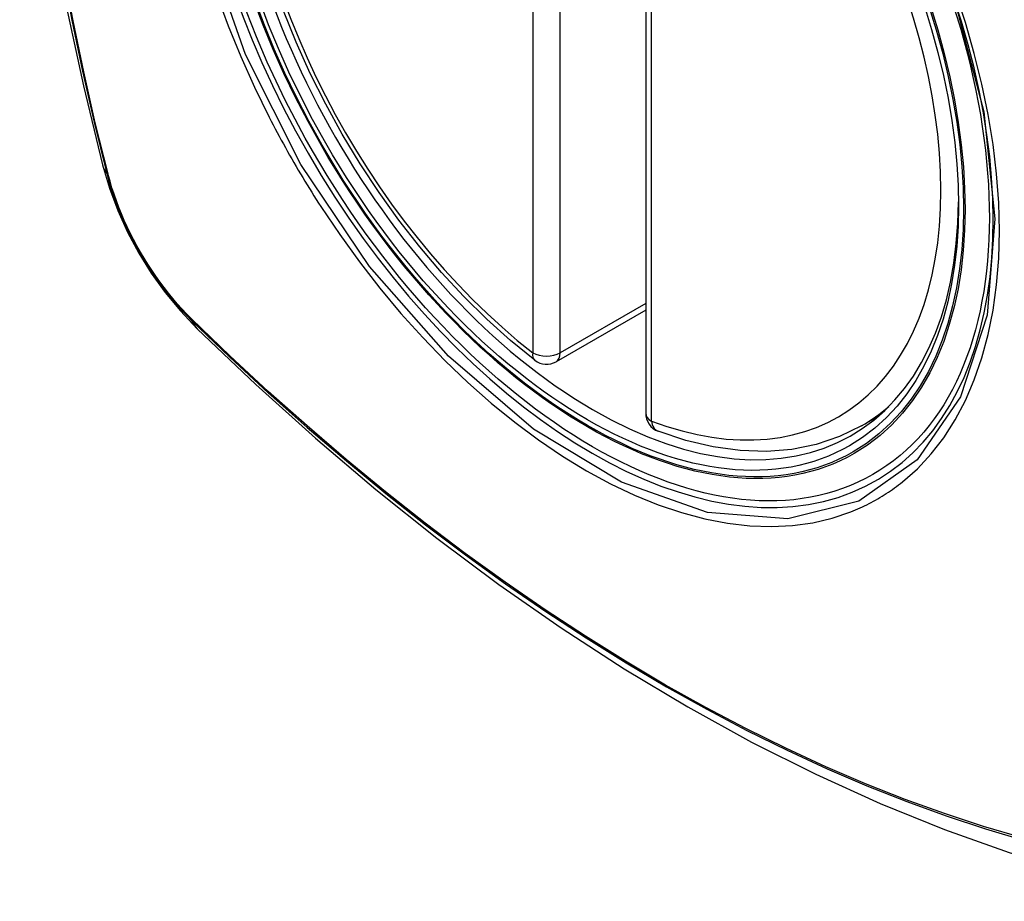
# Model space of a CAD drawing. Header units: inches. Extents: x 338.7 to 398.8, y 128 to 186.9.
# Tile 34 of 110: x 352.995 to 353.596, y 176.257 to 176.796. Entities that reach past the tile are written whole.
import ezdxf

# ---------------------------------------------------------------- set-up
doc = ezdxf.new("R2010")
doc.units = ezdxf.units.IN
doc.header["$MEASUREMENT"] = 0
doc.layers.add('Visible Edges(ANSI)', color=7, linetype='Continuous', lineweight=25)
doc.layers.add('Visible Tangent Edges(ANSI)', color=7, linetype='Continuous', lineweight=25)

msp = doc.modelspace()

# ---------------------------------------------------------------- linework, layer by layer
at = {"layer": 'Visible Edges(ANSI)'}
for p, q in [((353.37686, 177.04069), (353.37686, 176.5554)), ((353.37686, 176.61833), (353.32219, 176.58684)), ((353.50868, 176.54765), (353.51898, 176.55359))]:
    msp.add_line(p, q, dxfattribs=at)
at = {"layer": 'Visible Edges(ANSI)', "flags": 128}
for points in [[(353.04858, 177.41505), (353.03574, 177.37694), (353.02469, 177.3377), (353.01539, 177.29742), (353.00784, 177.25614), (353.002, 177.21395), (352.99785, 177.17091), (352.99538, 177.12707), (352.99456, 177.08249), (352.99537, 177.03725), (352.9978, 176.9914), (353.00182, 176.945), (353.00742, 176.89812), (353.01456, 176.85083), (353.02324, 176.8032), (353.03343, 176.75528), (353.04511, 176.70716)], [(353.30906, 176.58774), (353.29435, 176.59975), (353.27993, 176.61273), (353.26583, 176.62664), (353.25213, 176.64141), (353.23889, 176.65697), (353.22616, 176.67327), (353.214, 176.69021), (353.20245, 176.70773), (353.19158, 176.72574), (353.18142, 176.74417), (353.17204, 176.76294), (353.16346, 176.78195), (353.15572, 176.80114)], [(353.04511, 176.70716), (353.04935, 176.69287), (353.05449, 176.67914), (353.06048, 176.66592), (353.06728, 176.6532), (353.0749, 176.64094), (353.08335, 176.62914), (353.09268, 176.61782), (353.10295, 176.60699)], [(353.10295, 176.60699), (353.13877, 176.57287), (353.17514, 176.54014), (353.21203, 176.50885), (353.24938, 176.47908), (353.28716, 176.45085), (353.3253, 176.42424), (353.36377, 176.39928), (353.40252, 176.37603), (353.4415, 176.35452), (353.48068, 176.33483), (353.52, 176.31698), (353.55943, 176.30103), (353.59892, 176.28703), (353.63843, 176.27503), (353.67791, 176.26509), (353.7173, 176.25726)], [(353.50868, 176.54765), (353.49529, 176.54108), (353.48105, 176.53628), (353.46609, 176.53326), (353.45054, 176.53203), (353.4345, 176.53256), (353.41809, 176.53482), (353.4014, 176.53876), (353.38451, 176.54434)]]:
    msp.add_lwpolyline(points, dxfattribs=at)
at = {"layer": 'Visible Edges(ANSI)'}
for centre, start, end in [((353.31629, 176.59708), 232.21581, 299.93599), ((353.38867, 176.5554), 180, 249.36936)]:
    msp.add_arc(centre, 0.01181, start, end, dxfattribs=at)
msp.add_ellipse((353.34169, 176.81267), major_axis=(-0.15963, 0.2772), ratio=0.578093, dxfattribs=at)
msp.add_ellipse((353.34517, 176.81468), major_axis=(0.15718, -0.27294), ratio=0.578093, start_param=2.362013, end_param=7.062765, dxfattribs=at)
at = {"layer": 'Visible Tangent Edges(ANSI)'}
for p, q in [((353.30794, 177.07757), (353.30794, 176.59227)), ((353.32464, 176.59227), (353.32464, 177.07757)), ((353.38032, 176.55059), (353.38032, 177.03588)), ((353.04864, 176.70105), (353.04852, 176.70151)), ((353.37686, 176.62234), (353.32464, 176.59227)), ((353.0997, 176.61285), (353.09937, 176.61318))]:
    msp.add_line(p, q, dxfattribs=at)
at = {"layer": 'Visible Tangent Edges(ANSI)', "flags": 128}
for points in [[(353.56544, 176.80812), (353.58336, 176.7395), (353.59007, 176.67416), (353.58531, 176.61526), (353.56919, 176.56535), (353.54268, 176.5269), (353.50697, 176.50172), (353.46367, 176.49087), (353.41455, 176.4948), (353.36199, 176.51332), (353.3084, 176.54563), (353.25636, 176.59017), (353.20815, 176.64502), (353.1662, 176.70737), (353.1325, 176.77448), (353.10828, 176.84363)], [(353.02065, 176.82626), (353.02643, 176.79538), (353.03287, 176.76432), (353.03998, 176.7331), (353.04774, 176.70174)], [(353.04852, 176.70151), (353.04075, 176.73279), (353.03363, 176.76394), (353.02717, 176.79494), (353.02137, 176.82576)], [(353.53372, 176.51343), (353.54279, 176.52147), (353.55118, 176.53047), (353.55887, 176.54041), (353.56583, 176.55132), (353.57206, 176.56315), (353.57751, 176.57582), (353.58218, 176.58929), (353.58602, 176.60347), (353.58901, 176.61831), (353.59114, 176.63379), (353.59242, 176.64995), (353.59285, 176.66669), (353.59243, 176.68393), (353.59115, 176.70159), (353.589, 176.71958), (353.58601, 176.73787), (353.58219, 176.75641), (353.57755, 176.77514), (353.57211, 176.79399), (353.56588, 176.81291)], [(353.11503, 176.81093), (353.12197, 176.792), (353.12963, 176.7732), (353.13797, 176.75456), (353.14699, 176.73614)], [(353.14699, 176.73614), (353.14818, 176.7338), (353.14939, 176.73147), (353.15061, 176.72915), (353.15184, 176.72683), (353.15308, 176.72451), (353.15433, 176.7222), (353.15559, 176.71989), (353.15686, 176.71759), (353.15814, 176.7153), (353.15943, 176.713), (353.16073, 176.71072), (353.16204, 176.70844), (353.16336, 176.70616), (353.16469, 176.70389), (353.16603, 176.70163), (353.16738, 176.69937), (353.16874, 176.69712), (353.17011, 176.69487), (353.17148, 176.69263), (353.17287, 176.6904), (353.17427, 176.68817), (353.17567, 176.68595), (353.17709, 176.68374), (353.17851, 176.68153)], [(353.04774, 176.70174), (353.04883, 176.69769), (353.05003, 176.69363), (353.05134, 176.68955), (353.05276, 176.68548), (353.05429, 176.6814), (353.05592, 176.67734), (353.05765, 176.67329), (353.05947, 176.66926), (353.06139, 176.66526), (353.06341, 176.66128), (353.06551, 176.65735), (353.0677, 176.65346), (353.06998, 176.64961), (353.07233, 176.64582), (353.07477, 176.64209), (353.07727, 176.63843), (353.07985, 176.63484), (353.08249, 176.63132), (353.0852, 176.62788), (353.08796, 176.62452), (353.09078, 176.62126), (353.09365, 176.61809), (353.09656, 176.61502), (353.09952, 176.61205)], [(353.09937, 176.61318), (353.09647, 176.61611), (353.09362, 176.61913), (353.09082, 176.62225), (353.08807, 176.62546), (353.08537, 176.62875), (353.08272, 176.63213), (353.08014, 176.63558), (353.07763, 176.63909), (353.07518, 176.64268), (353.0728, 176.64633), (353.0705, 176.65003), (353.06828, 176.65379), (353.06613, 176.6576), (353.06408, 176.66144), (353.0621, 176.66533), (353.06022, 176.66924), (353.05843, 176.67318), (353.05673, 176.67714), (353.05513, 176.68112), (353.05362, 176.68511), (353.05222, 176.6891), (353.05092, 176.69309), (353.04973, 176.69708), (353.04864, 176.70105)], [(353.17851, 176.68153), (353.19, 176.66448), (353.202, 176.64789), (353.21449, 176.63184), (353.22742, 176.61637), (353.24073, 176.60155), (353.25438, 176.58744), (353.26832, 176.5741), (353.28249, 176.56157), (353.29685, 176.5499), (353.31135, 176.5391), (353.32596, 176.52922), (353.34063, 176.52028), (353.35532, 176.51232), (353.36994, 176.50539), (353.38444, 176.49951), (353.39879, 176.49469), (353.41292, 176.49093), (353.4268, 176.48825), (353.44039, 176.48666), (353.45364, 176.48617), (353.46649, 176.48679), (353.47888, 176.4885), (353.49079, 176.49128), (353.50219, 176.49514)], [(353.09952, 176.61205), (353.1228, 176.58967), (353.14633, 176.56788), (353.17009, 176.54672), (353.19405, 176.52621), (353.21818, 176.50637), (353.24246, 176.48724), (353.26685, 176.46883), (353.29134, 176.45116), (353.31588, 176.43426), (353.34044, 176.41815), (353.365, 176.40284), (353.38955, 176.38832), (353.4141, 176.3746), (353.43864, 176.36167), (353.46316, 176.34955), (353.48762, 176.33826), (353.51199, 176.32779), (353.53625, 176.31818), (353.5604, 176.30941), (353.58441, 176.3015), (353.60828, 176.29444)], [(353.60701, 176.29602), (353.58325, 176.303), (353.55933, 176.31084), (353.53528, 176.31954), (353.5111, 176.32909), (353.48681, 176.33949), (353.46242, 176.35072), (353.43798, 176.36279), (353.4135, 176.37567), (353.38902, 176.38936), (353.36452, 176.40384), (353.34002, 176.41913), (353.31552, 176.43522), (353.29103, 176.4521), (353.26661, 176.46975), (353.24227, 176.48814), (353.21805, 176.50727), (353.19397, 176.52709), (353.17007, 176.54758), (353.14638, 176.56873), (353.12292, 176.59049), (353.0997, 176.61285)], [(353.50219, 176.49514), (353.50361, 176.49571), (353.50502, 176.49629), (353.50642, 176.49689), (353.50781, 176.49751), (353.50919, 176.49815), (353.51056, 176.4988), (353.51193, 176.49947), (353.51328, 176.50016), (353.51463, 176.50087), (353.51597, 176.50159), (353.5173, 176.50232), (353.51862, 176.50308), (353.51993, 176.50385), (353.52123, 176.50464), (353.52252, 176.50544), (353.5238, 176.50627), (353.52508, 176.5071), (353.52634, 176.50796), (353.52759, 176.50883), (353.52884, 176.50972), (353.53007, 176.51062), (353.5313, 176.51154), (353.53251, 176.51248), (353.53372, 176.51343)]]:
    msp.add_lwpolyline(points, dxfattribs=at)
at = {"layer": 'Visible Tangent Edges(ANSI)'}
for centre, major_axis, ratio, start_param, end_param in [((353.34418, 176.8141), (-0.17285, 0.30015), 0.578093, 5.049711, 10.658253), ((353.34413, 176.81408), (-0.1503, 0.261), 0.578093, 5.670484, 8.47055), ((353.34413, 176.81408), (0.1503, -0.261), 0.578093, 5.670484, 8.47055), ((353.15949, 176.73661), (-0.11438, -0.02945), 0.352863, 0, 0.142152), ((353.05705, 176.70465), (-0.00953, -0.00245), 0.357658, 0.142431, 0.406138), ((353.10669, 176.61866), (-0.00688, -0.00704), 0.360494, 5.876137, 6.139844), ((353.18562, 176.69135), (-0.08267, -0.08436), 0.355706, 6.140128, 6.283185), ((353.31629, 176.59708), (-0.00724, -0.00933), 0.471826, 5.568124, 6.283185), ((353.31629, 176.59708), (0.01181, 0), 0.575862, 3.926991, 5.497787), ((353.31629, 176.59708), (0.00589, -0.01024), 0.578093, 0, 0.787332), ((353.38867, 176.5554), (-0.01181, 0), 0.575862, 0, 0.785398), ((353.35248, 176.81889), (0.15619, -0.27123), 0.578093, 0, 0.112305), ((353.38867, 176.5554), (-0.00416, -0.01105), 0.667544, 5.394234, 6.283185)]:
    msp.add_ellipse(centre, major_axis=major_axis, ratio=ratio, start_param=start_param, end_param=end_param, dxfattribs=at)
for centre, major_axis in [((353.34477, 176.81445), (0.17078, -0.29656)), ((353.3418, 176.81273), (-0.16238, 0.28198)), ((353.34169, 176.81267), (0.16178, -0.28094))]:
    msp.add_ellipse(centre, major_axis=major_axis, ratio=0.578093, dxfattribs=at)

doc.saveas('drawing.dxf')
